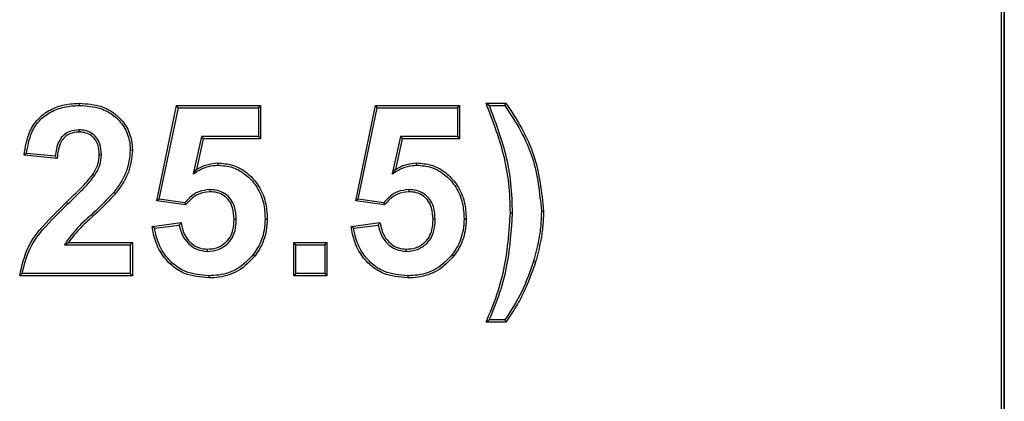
# Model space of a CAD drawing. Header units: inches. Extents: x 0.3 to 33.8, y 0.2 to 21.7.
# Tile 15 of 192: x 12.4691 to 12.5491, y 6.4277 to 6.4587. Entities that reach past the tile are written whole.
import ezdxf

# ---------------------------------------------------------------- set-up
doc = ezdxf.new("R2010")
doc.units = ezdxf.units.IN
doc.header["$MEASUREMENT"] = 0

msp = doc.modelspace()

# ---------------------------------------------------------------- linework, layer by layer
at = {"color": 7, "linetype": 'Continuous', "lineweight": 25}
for p, q in [((12.548847, 6.320417), (12.548847, 6.545417)), ((12.549065, 6.320417), (12.549065, 6.545417)), ((12.549065, 6.545417), (12.549065, 6.320417)), ((12.473971, 6.451742), (12.473971, 6.451917)), ((12.480242, 6.443992), (12.481857, 6.451738)), ((12.480451, 6.444139), (12.482, 6.451563)), ((12.482, 6.451563), (12.481857, 6.451738)), ((12.481857, 6.451738), (12.488678, 6.451738)), ((12.482, 6.451563), (12.488503, 6.451563)), ((12.488503, 6.451563), (12.488678, 6.451738)), ((12.488503, 6.451563), (12.488503, 6.449221)), ((12.488678, 6.451738), (12.488678, 6.449046)), ((12.496396, 6.443992), (12.498011, 6.451738)), ((12.496605, 6.444139), (12.498153, 6.451563)), ((12.498153, 6.451563), (12.498011, 6.451738)), ((12.498011, 6.451738), (12.504832, 6.451738)), ((12.498153, 6.451563), (12.504657, 6.451563)), ((12.504657, 6.451563), (12.504832, 6.451738)), ((12.504657, 6.451563), (12.504657, 6.449221)), ((12.504832, 6.451738), (12.504832, 6.449046)), ((12.506986, 6.451917), (12.508601, 6.451917)), ((12.507244, 6.451742), (12.508511, 6.451742)), ((12.473915, 6.449759), (12.473915, 6.449584)), ((12.483873, 6.449221), (12.483208, 6.446197)), ((12.484014, 6.449046), (12.483464, 6.446547)), ((12.488503, 6.449221), (12.483873, 6.449221)), ((12.483873, 6.449221), (12.484014, 6.449046)), ((12.488678, 6.449046), (12.484014, 6.449046)), ((12.488503, 6.449221), (12.488678, 6.449046)), ((12.500027, 6.449221), (12.499362, 6.446197)), ((12.500168, 6.449046), (12.499618, 6.446547)), ((12.504657, 6.449221), (12.500027, 6.449221)), ((12.500027, 6.449221), (12.500168, 6.449046)), ((12.504832, 6.449046), (12.500168, 6.449046)), ((12.504657, 6.449221), (12.504832, 6.449046)), ((12.478093, 6.448109), (12.478268, 6.448109)), ((12.472165, 6.44743), (12.469473, 6.447694)), ((12.472004, 6.447622), (12.469668, 6.447851)), ((12.47575, 6.447746), (12.475575, 6.447747)), ((12.483208, 6.446197), (12.483464, 6.446547)), ((12.485193, 6.446896), (12.485192, 6.447071)), ((12.499362, 6.446197), (12.499618, 6.446547)), ((12.501347, 6.446896), (12.501346, 6.447071)), ((12.475189, 6.446033), (12.475042, 6.446129)), ((12.484551, 6.444913), (12.484552, 6.444738)), ((12.500705, 6.444913), (12.500706, 6.444738)), ((12.476772, 6.444705), (12.47691, 6.444598)), ((12.480451, 6.444139), (12.480242, 6.443992)), ((12.482519, 6.443848), (12.480451, 6.444139)), ((12.496605, 6.444139), (12.496396, 6.443992)), ((12.498672, 6.443848), (12.496605, 6.444139)), ((12.473021, 6.443742), (12.4729, 6.443869)), ((12.482589, 6.443661), (12.480242, 6.443992)), ((12.498743, 6.443661), (12.496396, 6.443992)), ((12.486699, 6.442474), (12.486524, 6.442475)), ((12.489041, 6.442534), (12.489216, 6.442534)), ((12.502853, 6.442474), (12.502678, 6.442475)), ((12.505195, 6.442534), (12.50537, 6.442534)), ((12.509135, 6.442988), (12.50896, 6.442988)), ((12.511477, 6.443182), (12.511652, 6.443181)), ((12.479883, 6.441922), (12.482216, 6.442225)), ((12.480081, 6.441771), (12.482071, 6.44203)), ((12.496037, 6.441922), (12.49837, 6.442225)), ((12.496235, 6.441771), (12.498225, 6.44203)), ((12.472753, 6.440435), (12.473065, 6.44061)), ((12.472753, 6.440435), (12.478093, 6.440435)), ((12.473065, 6.44061), (12.478268, 6.44061)), ((12.478093, 6.440435), (12.478268, 6.44061)), ((12.478093, 6.440435), (12.478093, 6.438092)), ((12.478268, 6.44061), (12.478268, 6.437917)), ((12.491545, 6.440435), (12.49137, 6.44061)), ((12.49137, 6.437917), (12.49137, 6.44061)), ((12.49137, 6.44061), (12.494062, 6.44061)), ((12.491545, 6.438092), (12.491545, 6.440435)), ((12.491545, 6.440435), (12.493887, 6.440435)), ((12.493887, 6.440435), (12.494062, 6.44061)), ((12.493887, 6.440435), (12.493887, 6.438092)), ((12.494062, 6.44061), (12.494062, 6.437917)), ((12.48435, 6.439896), (12.484353, 6.440071)), ((12.488084, 6.439644), (12.488223, 6.439538)), ((12.500504, 6.439896), (12.500507, 6.440071)), ((12.504238, 6.439644), (12.504377, 6.439538)), ((12.510842, 6.439089), (12.51101, 6.439039)), ((12.478268, 6.437917), (12.469114, 6.437917)), ((12.478093, 6.438092), (12.469314, 6.438092)), ((12.478093, 6.438092), (12.478268, 6.437917)), ((12.484465, 6.437913), (12.484465, 6.437738)), ((12.491545, 6.438092), (12.49137, 6.437917)), ((12.494062, 6.437917), (12.49137, 6.437917)), ((12.493887, 6.438092), (12.491545, 6.438092)), ((12.493887, 6.438092), (12.494062, 6.437917)), ((12.500619, 6.437913), (12.500619, 6.437738)), ((12.508601, 6.434148), (12.506986, 6.434148)), ((12.508508, 6.434323), (12.507248, 6.434323))]:
    msp.add_line(p, q, dxfattribs=at)
at = {"color": 7, "linetype": 'Continuous', "lineweight": 25, "flags": 128}
for points in [[(12.507244, 6.451742), (12.507115, 6.45183), (12.506986, 6.451917)], [(12.508511, 6.451742), (12.508556, 6.45183), (12.508601, 6.451917)], [(12.507248, 6.434323), (12.507117, 6.434236), (12.506986, 6.434148)], [(12.508508, 6.434323), (12.508555, 6.434236), (12.508601, 6.434148)]]:
    msp.add_lwpolyline(points, dxfattribs=at)
at = {"color": 7, "linetype": 'Continuous', "lineweight": 25}
for points, knots in [([(12.469473, 6.447694), (12.469577, 6.448357), (12.469744, 6.449424), (12.470556, 6.450697), (12.471567, 6.451429), (12.47274, 6.451853), (12.473565, 6.451896), (12.473971, 6.451917)], [0, 0, 0, 0, 0.2891443, 0.4651037, 0.6413563, 0.8237298, 1, 1, 1, 1]), ([(12.469668, 6.447851), (12.469769, 6.448432), (12.469936, 6.449388), (12.470666, 6.450549), (12.471606, 6.451247), (12.472738, 6.451675), (12.473554, 6.45172), (12.473971, 6.451742)], [0, 0, 0, 0, 0.2717157, 0.4467177, 0.6220912, 0.8069852, 1, 1, 1, 1]), ([(12.473971, 6.451917), (12.474578, 6.451878), (12.475614, 6.45181), (12.476917, 6.451094), (12.477788, 6.450136), (12.478217, 6.449069), (12.478253, 6.448376), (12.478268, 6.448109)], [0, 0, 0, 0, 0.2802385, 0.4786277, 0.6769197, 0.8753296, 1, 1, 1, 1]), ([(12.473971, 6.451742), (12.474557, 6.451705), (12.475554, 6.451641), (12.476805, 6.450956), (12.477637, 6.450041), (12.478045, 6.449024), (12.478079, 6.448364), (12.478093, 6.448109)], [0, 0, 0, 0, 0.2830854, 0.4807741, 0.6783584, 0.8760639, 1, 1, 1, 1]), ([(12.50896, 6.442988), (12.508936, 6.443792), (12.508889, 6.445402), (12.508325, 6.448433), (12.507511, 6.450552), (12.506986, 6.451917)], [0, 0, 0, 0, 0.261961, 0.524239, 1, 1, 1, 1]), ([(12.509135, 6.442988), (12.509111, 6.443792), (12.509064, 6.445401), (12.508519, 6.448371), (12.507739, 6.450434), (12.507244, 6.451742)], [0, 0, 0, 0, 0.267519, 0.535356, 1, 1, 1, 1]), ([(12.508511, 6.451742), (12.508954, 6.451071), (12.509842, 6.449727), (12.511097, 6.446901), (12.511329, 6.444638), (12.511477, 6.443182)], [0, 0, 0, 0, 0.26283, 0.5259, 1, 1, 1, 1]), ([(12.508601, 6.451917), (12.509048, 6.451248), (12.509942, 6.449909), (12.511247, 6.447033), (12.511492, 6.444703), (12.511652, 6.443181)], [0, 0, 0, 0, 0.257251, 0.514785, 1, 1, 1, 1]), ([(12.473915, 6.449759), (12.473667, 6.449739), (12.473232, 6.449705), (12.472694, 6.449375), (12.472293, 6.44889), (12.472082, 6.448273), (12.472028, 6.447822), (12.472004, 6.447622)], [0, 0, 0, 0, 0.230349, 0.402355, 0.574282, 0.810911, 1, 1, 1, 1]), ([(12.47575, 6.447746), (12.475733, 6.448041), (12.475703, 6.448529), (12.475378, 6.44914), (12.474952, 6.449524), (12.474438, 6.449731), (12.474086, 6.44975), (12.473915, 6.449759)], [0, 0, 0, 0, 0.284559, 0.471138, 0.658457, 0.833554, 1, 1, 1, 1]), ([(12.473915, 6.449584), (12.473665, 6.449562), (12.473248, 6.449526), (12.472758, 6.449194), (12.472409, 6.448726), (12.472226, 6.448111), (12.472185, 6.447647), (12.472165, 6.44743)], [0, 0, 0, 0, 0.237088, 0.394716, 0.552283, 0.790185, 1, 1, 1, 1]), ([(12.475575, 6.447747), (12.475559, 6.448026), (12.475532, 6.448478), (12.475233, 6.449035), (12.474852, 6.449377), (12.474388, 6.44956), (12.474071, 6.449576), (12.473915, 6.449584)], [0, 0, 0, 0, 0.295557, 0.478191, 0.661627, 0.833055, 1, 1, 1, 1]), ([(12.478093, 6.448109), (12.478033, 6.447528), (12.477939, 6.446618), (12.477356, 6.445509), (12.476968, 6.444975), (12.476772, 6.444705)], [0, 0, 0, 0, 0.466315, 0.730039, 1, 1, 1, 1]), ([(12.478268, 6.448109), (12.478205, 6.447504), (12.478107, 6.446563), (12.477507, 6.44542), (12.477111, 6.444874), (12.47691, 6.444598)], [0, 0, 0, 0, 0.470907, 0.732392, 1, 1, 1, 1]), ([(12.469668, 6.447851), (12.469635, 6.447824), (12.46957, 6.447772), (12.469505, 6.44772), (12.469473, 6.447694)], [0, 0, 0, 0, 0.5, 1, 1, 1, 1]), ([(12.472004, 6.447622), (12.472023, 6.447599), (12.472059, 6.447555), (12.472113, 6.447491), (12.472148, 6.447451), (12.472165, 6.44743)], [0, 0, 0, 0, 0.363255, 0.681627, 1, 1, 1, 1]), ([(12.475042, 6.446129), (12.475124, 6.446264), (12.475286, 6.446536), (12.475514, 6.447069), (12.475552, 6.447488), (12.475575, 6.447747)], [0, 0, 0, 0, 0.2749385, 0.5506347, 1, 1, 1, 1]), ([(12.475189, 6.446033), (12.47527, 6.446168), (12.475433, 6.44644), (12.475679, 6.447001), (12.475723, 6.447453), (12.47575, 6.447746)], [0, 0, 0, 0, 0.259928, 0.520489, 1, 1, 1, 1]), ([(12.483208, 6.446197), (12.483341, 6.446274), (12.483605, 6.446428), (12.484008, 6.446651), (12.484537, 6.446843), (12.484942, 6.446876), (12.485193, 6.446896)], [0, 0, 0, 0, 0.215425, 0.431007, 0.647069, 1, 1, 1, 1]), ([(12.483464, 6.446547), (12.483597, 6.446623), (12.483863, 6.446776), (12.484433, 6.447002), (12.484889, 6.447044), (12.485192, 6.447071)], [0, 0, 0, 0, 0.251837, 0.504321, 1, 1, 1, 1]), ([(12.485192, 6.447071), (12.485599, 6.447039), (12.486497, 6.446968), (12.48766, 6.44627), (12.488583, 6.445224), (12.489137, 6.443944), (12.48919, 6.442996), (12.489216, 6.442534)], [0, 0, 0, 0, 0.1797585, 0.396266, 0.5804828, 0.7950455, 1, 1, 1, 1]), ([(12.485193, 6.446896), (12.485602, 6.446862), (12.486474, 6.44679), (12.487586, 6.446097), (12.488458, 6.44509), (12.488969, 6.443866), (12.489018, 6.442967), (12.489041, 6.442534)], [0, 0, 0, 0, 0.1875884, 0.401002, 0.5850437, 0.7997457, 1, 1, 1, 1]), ([(12.499362, 6.446197), (12.499494, 6.446274), (12.499759, 6.446428), (12.500162, 6.446651), (12.500691, 6.446843), (12.501096, 6.446876), (12.501347, 6.446896)], [0, 0, 0, 0, 0.2154249, 0.4310066, 0.6470688, 1, 1, 1, 1]), ([(12.499618, 6.446547), (12.499751, 6.446623), (12.500017, 6.446776), (12.500587, 6.447002), (12.501043, 6.447044), (12.501346, 6.447071)], [0, 0, 0, 0, 0.251837, 0.504321, 1, 1, 1, 1]), ([(12.501346, 6.447071), (12.501753, 6.447039), (12.502651, 6.446968), (12.503814, 6.44627), (12.504737, 6.445224), (12.50529, 6.443944), (12.505344, 6.442996), (12.50537, 6.442534)], [0, 0, 0, 0, 0.179758, 0.396266, 0.580483, 0.795045, 1, 1, 1, 1]), ([(12.501347, 6.446896), (12.501755, 6.446862), (12.502628, 6.44679), (12.50374, 6.446097), (12.504612, 6.44509), (12.505123, 6.443866), (12.505172, 6.442967), (12.505195, 6.442534)], [0, 0, 0, 0, 0.187588, 0.401002, 0.585044, 0.799746, 1, 1, 1, 1]), ([(12.4729, 6.443869), (12.473188, 6.444148), (12.473704, 6.44465), (12.474442, 6.445383), (12.474842, 6.44588), (12.475042, 6.446129)], [0, 0, 0, 0, 0.386409, 0.69258, 1, 1, 1, 1]), ([(12.473021, 6.443742), (12.473309, 6.444022), (12.47383, 6.444528), (12.474577, 6.44527), (12.474985, 6.445778), (12.475189, 6.446033)], [0, 0, 0, 0, 0.381599, 0.69015, 1, 1, 1, 1]), ([(12.484551, 6.444913), (12.484242, 6.444875), (12.483648, 6.444804), (12.482974, 6.444347), (12.482651, 6.443993), (12.482519, 6.443848)], [0, 0, 0, 0, 0.390342, 0.7501297, 1, 1, 1, 1]), ([(12.486699, 6.442474), (12.486678, 6.442831), (12.486644, 6.44341), (12.486287, 6.444143), (12.485794, 6.444596), (12.485193, 6.444873), (12.484764, 6.4449), (12.484551, 6.444913)], [0, 0, 0, 0, 0.289909, 0.469913, 0.650942, 0.826837, 1, 1, 1, 1]), ([(12.500705, 6.444913), (12.500395, 6.444875), (12.499801, 6.444804), (12.499128, 6.444347), (12.498805, 6.443993), (12.498672, 6.443848)], [0, 0, 0, 0, 0.390342, 0.75013, 1, 1, 1, 1]), ([(12.502853, 6.442474), (12.502832, 6.442831), (12.502797, 6.44341), (12.50244, 6.444143), (12.501948, 6.444596), (12.501346, 6.444873), (12.500917, 6.4449), (12.500705, 6.444913)], [0, 0, 0, 0, 0.289909, 0.469913, 0.650942, 0.826837, 1, 1, 1, 1]), ([(12.476772, 6.444705), (12.476218, 6.444117), (12.475272, 6.443113), (12.473745, 6.441865), (12.473086, 6.440914), (12.472753, 6.440435)], [0, 0, 0, 0, 0.4123867, 0.7038515, 1, 1, 1, 1]), ([(12.47691, 6.444598), (12.476356, 6.444009), (12.475447, 6.443044), (12.47402, 6.441855), (12.473385, 6.441026), (12.473065, 6.44061)], [0, 0, 0, 0, 0.436932, 0.717083, 1, 1, 1, 1]), ([(12.484552, 6.444738), (12.484242, 6.444697), (12.483668, 6.444622), (12.483025, 6.444157), (12.482721, 6.443811), (12.482589, 6.443661)], [0, 0, 0, 0, 0.400642, 0.740167, 1, 1, 1, 1]), ([(12.486524, 6.442475), (12.486506, 6.442797), (12.486477, 6.443325), (12.486168, 6.444006), (12.485723, 6.444428), (12.485166, 6.444699), (12.484762, 6.444725), (12.484552, 6.444738)], [0, 0, 0, 0, 0.283418, 0.463778, 0.645709, 0.815569, 1, 1, 1, 1]), ([(12.500706, 6.444738), (12.500396, 6.444697), (12.499822, 6.444622), (12.499179, 6.444157), (12.498875, 6.443811), (12.498743, 6.443661)], [0, 0, 0, 0, 0.400642, 0.740167, 1, 1, 1, 1]), ([(12.502678, 6.442475), (12.50266, 6.442797), (12.502631, 6.443325), (12.502321, 6.444006), (12.501877, 6.444428), (12.501319, 6.444699), (12.500916, 6.444725), (12.500706, 6.444738)], [0, 0, 0, 0, 0.283418, 0.463778, 0.645709, 0.815569, 1, 1, 1, 1]), ([(12.469114, 6.437917), (12.469293, 6.438723), (12.469709, 6.440588), (12.471404, 6.442406), (12.472533, 6.44351), (12.4729, 6.443869)], [0, 0, 0, 0, 0.339133, 0.785072, 1, 1, 1, 1]), ([(12.469314, 6.438092), (12.469482, 6.43879), (12.469881, 6.440453), (12.471463, 6.442215), (12.472591, 6.443321), (12.473021, 6.443742)], [0, 0, 0, 0, 0.308802, 0.736208, 1, 1, 1, 1]), ([(12.482519, 6.443848), (12.48253, 6.443817), (12.482554, 6.443754), (12.482577, 6.443692), (12.482589, 6.443661)], [0, 0, 0, 0, 0.5, 1, 1, 1, 1]), ([(12.498672, 6.443848), (12.498684, 6.443817), (12.498708, 6.443754), (12.498731, 6.443692), (12.498743, 6.443661)], [0, 0, 0, 0, 0.5, 1, 1, 1, 1]), ([(12.484353, 6.440071), (12.484607, 6.440091), (12.4851, 6.44013), (12.485751, 6.440495), (12.486221, 6.441014), (12.486485, 6.441707), (12.48651, 6.442197), (12.486524, 6.442475)], [0, 0, 0, 0, 0.207241, 0.402351, 0.597762, 0.772377, 1, 1, 1, 1]), ([(12.489041, 6.442534), (12.489025, 6.442222), (12.488984, 6.441402), (12.488615, 6.440407), (12.488204, 6.439817), (12.488084, 6.439644)], [0, 0, 0, 0, 0.302605, 0.795811, 1, 1, 1, 1]), ([(12.489216, 6.442534), (12.4892, 6.442209), (12.489156, 6.441358), (12.488772, 6.440327), (12.488348, 6.439717), (12.488223, 6.439538)], [0, 0, 0, 0, 0.303593, 0.796476, 1, 1, 1, 1]), ([(12.500507, 6.440071), (12.500761, 6.440091), (12.501253, 6.44013), (12.501905, 6.440495), (12.502375, 6.441014), (12.502639, 6.441707), (12.502664, 6.442197), (12.502678, 6.442475)], [0, 0, 0, 0, 0.207241, 0.4023506, 0.5977624, 0.7723765, 1, 1, 1, 1]), ([(12.505195, 6.442534), (12.505179, 6.442222), (12.505137, 6.441402), (12.504768, 6.440407), (12.504358, 6.439817), (12.504238, 6.439644)], [0, 0, 0, 0, 0.302605, 0.795811, 1, 1, 1, 1]), ([(12.50537, 6.442534), (12.505353, 6.442209), (12.50531, 6.441358), (12.504926, 6.440327), (12.504501, 6.439717), (12.504377, 6.439538)], [0, 0, 0, 0, 0.303593, 0.796476, 1, 1, 1, 1]), ([(12.506986, 6.434148), (12.507296, 6.43489), (12.507917, 6.436374), (12.508711, 6.439321), (12.508863, 6.441557), (12.50896, 6.442988)], [0, 0, 0, 0, 0.264381, 0.529367, 1, 1, 1, 1]), ([(12.507248, 6.434323), (12.507554, 6.435067), (12.508166, 6.436555), (12.508902, 6.439451), (12.509045, 6.441622), (12.509135, 6.442988)], [0, 0, 0, 0, 0.270121, 0.540764, 1, 1, 1, 1]), ([(12.511477, 6.443182), (12.511465, 6.44278), (12.511441, 6.441977), (12.51124, 6.440603), (12.51099, 6.439652), (12.510842, 6.439089)], [0, 0, 0, 0, 0.29012, 0.580356, 1, 1, 1, 1]), ([(12.511652, 6.443181), (12.51164, 6.44278), (12.511616, 6.441976), (12.511415, 6.440585), (12.511162, 6.439618), (12.51101, 6.439039)], [0, 0, 0, 0, 0.286664, 0.573444, 1, 1, 1, 1]), ([(12.480081, 6.441771), (12.480048, 6.441797), (12.479982, 6.441847), (12.479916, 6.441897), (12.479883, 6.441922)], [0, 0, 0, 0, 0.5, 1, 1, 1, 1]), ([(12.484465, 6.437738), (12.48379, 6.437798), (12.482653, 6.437899), (12.4813, 6.438797), (12.48043, 6.439913), (12.480018, 6.441017), (12.479915, 6.441711), (12.479883, 6.441922)], [0, 0, 0, 0, 0.292574, 0.492472, 0.691979, 0.906195, 1, 1, 1, 1]), ([(12.484465, 6.437913), (12.483816, 6.43797), (12.482725, 6.438065), (12.481425, 6.438924), (12.480589, 6.439993), (12.48021, 6.441002), (12.480107, 6.441618), (12.480081, 6.441771)], [0, 0, 0, 0, 0.299707, 0.5040233, 0.7079285, 0.9269731, 1, 1, 1, 1]), ([(12.482071, 6.44203), (12.482092, 6.442057), (12.48214, 6.442123), (12.482188, 6.442188), (12.482216, 6.442225)], [0, 0, 0, 0, 0.425199, 1, 1, 1, 1]), ([(12.482071, 6.44203), (12.482139, 6.441747), (12.482271, 6.441192), (12.482788, 6.440504), (12.483492, 6.439996), (12.484061, 6.43993), (12.48435, 6.439896)], [0, 0, 0, 0, 0.2551133, 0.5003764, 0.7460283, 1, 1, 1, 1]), ([(12.482216, 6.442225), (12.4823, 6.44184), (12.482437, 6.441205), (12.483037, 6.44052), (12.483668, 6.440133), (12.484138, 6.440091), (12.484353, 6.440071)], [0, 0, 0, 0, 0.3496801, 0.577501, 0.8058647, 1, 1, 1, 1]), ([(12.48435, 6.439896), (12.48466, 6.439925), (12.48527, 6.439982), (12.486021, 6.440474), (12.48652, 6.441184), (12.486682, 6.441884), (12.486695, 6.442327), (12.486699, 6.442474)], [0, 0, 0, 0, 0.235247, 0.463247, 0.660528, 0.887455, 1, 1, 1, 1]), ([(12.496235, 6.441771), (12.496202, 6.441797), (12.496136, 6.441847), (12.49607, 6.441897), (12.496037, 6.441922)], [0, 0, 0, 0, 0.5, 1, 1, 1, 1]), ([(12.500619, 6.437738), (12.499944, 6.437798), (12.498807, 6.437899), (12.497454, 6.438797), (12.496584, 6.439913), (12.496172, 6.441017), (12.496068, 6.441711), (12.496037, 6.441922)], [0, 0, 0, 0, 0.2925744, 0.4924716, 0.6919789, 0.9061945, 1, 1, 1, 1]), ([(12.500619, 6.437913), (12.49997, 6.43797), (12.498878, 6.438065), (12.497579, 6.438924), (12.496743, 6.439993), (12.496364, 6.441002), (12.496261, 6.441618), (12.496235, 6.441771)], [0, 0, 0, 0, 0.299707, 0.5040233, 0.7079285, 0.9269731, 1, 1, 1, 1]), ([(12.498225, 6.44203), (12.498246, 6.442057), (12.498294, 6.442123), (12.498342, 6.442188), (12.49837, 6.442225)], [0, 0, 0, 0, 0.425199, 1, 1, 1, 1]), ([(12.498225, 6.44203), (12.498293, 6.441747), (12.498425, 6.441192), (12.498941, 6.440504), (12.499646, 6.439996), (12.500215, 6.43993), (12.500504, 6.439896)], [0, 0, 0, 0, 0.255113, 0.500376, 0.746028, 1, 1, 1, 1]), ([(12.49837, 6.442225), (12.498453, 6.44184), (12.498591, 6.441205), (12.499191, 6.44052), (12.499822, 6.440133), (12.500291, 6.440091), (12.500507, 6.440071)], [0, 0, 0, 0, 0.34968, 0.577501, 0.805865, 1, 1, 1, 1]), ([(12.500504, 6.439896), (12.500814, 6.439925), (12.501424, 6.439982), (12.502175, 6.440474), (12.502674, 6.441184), (12.502835, 6.441884), (12.502848, 6.442327), (12.502853, 6.442474)], [0, 0, 0, 0, 0.235247, 0.463247, 0.660528, 0.887455, 1, 1, 1, 1]), ([(12.488084, 6.439644), (12.487689, 6.439219), (12.486925, 6.438397), (12.485551, 6.437956), (12.484741, 6.437924), (12.484465, 6.437913)], [0, 0, 0, 0, 0.413476, 0.800059, 1, 1, 1, 1]), ([(12.488223, 6.439538), (12.487808, 6.439093), (12.487008, 6.438235), (12.48558, 6.437782), (12.484746, 6.437749), (12.484465, 6.437738)], [0, 0, 0, 0, 0.418108, 0.804597, 1, 1, 1, 1]), ([(12.504238, 6.439644), (12.503843, 6.439219), (12.503079, 6.438397), (12.501705, 6.437956), (12.500895, 6.437924), (12.500619, 6.437913)], [0, 0, 0, 0, 0.413476, 0.800059, 1, 1, 1, 1]), ([(12.504377, 6.439538), (12.503962, 6.439093), (12.503162, 6.438235), (12.501734, 6.437782), (12.5009, 6.437749), (12.500619, 6.437738)], [0, 0, 0, 0, 0.418108, 0.804597, 1, 1, 1, 1]), ([(12.510842, 6.439089), (12.510552, 6.438259), (12.509965, 6.436577), (12.508998, 6.43508), (12.508508, 6.434323)], [0, 0, 0, 0, 0.493846, 1, 1, 1, 1]), ([(12.51101, 6.439039), (12.510745, 6.438278), (12.510313, 6.437035), (12.509446, 6.435425), (12.508883, 6.434575), (12.508601, 6.434148)], [0, 0, 0, 0, 0.441205, 0.719628, 1, 1, 1, 1]), ([(12.469314, 6.438092), (12.469281, 6.438063), (12.469214, 6.438005), (12.469147, 6.437947), (12.469114, 6.437917)], [0, 0, 0, 0, 0.5, 1, 1, 1, 1])]:
    msp.add_open_spline(points, degree=3, knots=knots, dxfattribs=at)

doc.saveas('drawing.dxf')
